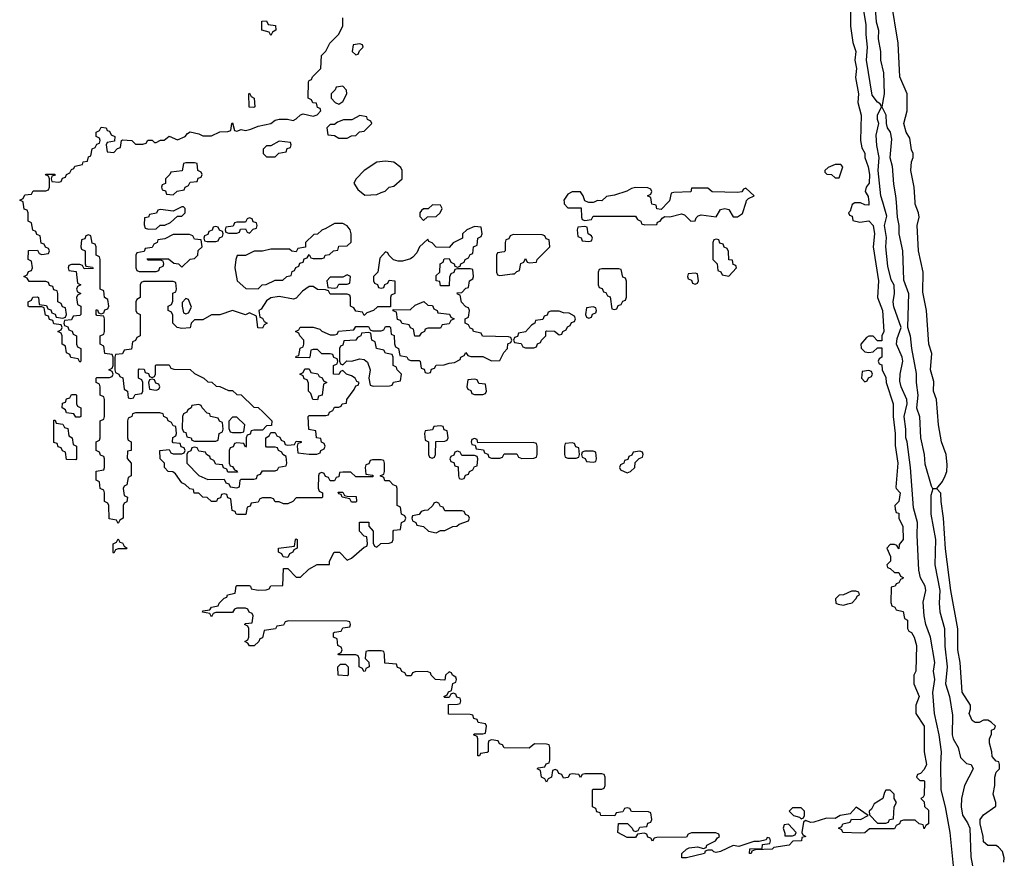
# Model space of a CAD drawing. Header units: inches. Extents: x 2710028 to 2964570, y 496606 to 722708.
# Tile 114 of 228: x 2820406 to 2825048, y 666908 to 670860. Entities that reach past the tile are written whole.
import ezdxf

# ---------------------------------------------------------------- set-up
doc = ezdxf.new("R2010")
doc.units = ezdxf.units.IN
doc.header["$MEASUREMENT"] = 0
doc.layers.add('C8626', color=7, linetype='Continuous')
doc.layers.add('C8627', color=7, linetype='Continuous')

msp = doc.modelspace()

# ---------------------------------------------------------------- linework, layer by layer
at = {"layer": 'C8626', "color": 6}
for points in [[(2824408.8, 670000), (2824410, 669986), (2824390, 669988), (2824370, 669997.2), (2824343.5, 669996.5), (2824331.1, 669988.9), (2824322, 669958), (2824314, 669950), (2824318, 669938), (2824330, 669934), (2824334, 669914), (2824366.4, 669906.4), (2824410, 669911.3), (2824430.3, 669890.3), (2824435.3, 669850), (2824430.5, 669790), (2824454.4, 669630), (2824450.5, 669550), (2824473.4, 669490), (2824479.3, 669390), (2824470.7, 669370), (2824470, 669346), (2824450, 669346), (2824430, 669368.7), (2824410, 669368.7), (2824398, 669362), (2824372, 669330), (2824372.7, 669312.7), (2824390, 669294), (2824410, 669292), (2824430, 669294), (2824450, 669314), (2824470, 669314), (2824471.3, 669270), (2824458, 669262), (2824454, 669250), (2824458, 669238), (2824470, 669234), (2824472, 669210), (2824490, 669174), (2824490.7, 669150), (2824524.4, 669050), (2824523.8, 668990), (2824533, 668910), (2824533.7, 668853.7), (2824545.5, 668770), (2824536.9, 668656.9), (2824538, 668650), (2824556.3, 668630), (2824550.8, 668590), (2824532, 668570), (2824532.7, 668552.7), (2824538, 668538), (2824550, 668534), (2824551.3, 668510), (2824570, 668472), (2824570.6, 668410), (2824552.7, 668387.3), (2824550, 668366), (2824542, 668382), (2824530, 668386), (2824510, 668386), (2824494, 668370), (2824512, 668330), (2824511.6, 668308.4), (2824494, 668290), (2824498, 668278), (2824510, 668274), (2824530, 668254), (2824550, 668254), (2824558, 668238), (2824571.1, 668231.1), (2824570, 668226), (2824558, 668222), (2824550, 668206), (2824538, 668202), (2824534, 668190), (2824514, 668186), (2824512.7, 668112.7), (2824518, 668098), (2824532, 668092), (2824538, 668078), (2824571.6, 668071.6), (2824578, 668038), (2824591.3, 668030), (2824591.3, 667990), (2824598, 667978), (2824610, 667971.3), (2824622.8, 667950), (2824634.4, 667910), (2824630.6, 667789.4), (2824622, 667770), (2824622, 667730), (2824646, 667670), (2824630.7, 667629.3), (2824630.7, 667590), (2824670.5, 667530), (2824670.6, 667410), (2824681, 667350), (2824670, 667326), (2824652.7, 667307.3), (2824638, 667302), (2824634, 667290), (2824650, 667274), (2824670, 667274), (2824672, 667270), (2824670, 667206), (2824664.7, 667195.3), (2824654, 667190), (2824670, 667174), (2824672, 667152), (2824690, 667134), (2824691, 667070), (2824678, 667062), (2824670, 667046), (2824666, 667066), (2824646, 667070), (2824627.3, 667087.3), (2824572.7, 667087.3), (2824558, 667082), (2824554, 667070), (2824538, 667062), (2824530, 667046), (2824412.7, 667047.3), (2824390, 667028), (2824370, 667026), (2824286, 667030), (2824282, 667042), (2824266, 667050), (2824282, 667058), (2824286, 667070), (2824322, 667078), (2824328, 667092), (2824370, 667091.3), (2824406, 667110), (2824350, 667148.7), (2824322, 667118), (2824274, 667110), (2824250, 667095.3), (2824210, 667097.2), (2824150, 667077.2), (2824136.4, 667076.4), (2824110, 667086), (2824102, 667078), (2824094, 667030), (2824098, 667018), (2824112, 667010), (2824094, 667006), (2824092, 666990), (2824051.6, 666988.4), (2824034, 666970), (2823962, 666958), (2823954, 666950), (2823872.7, 666947.3), (2823858, 666942), (2823854, 666930), (2823846, 666930), (2823848, 666952), (2823906, 666954), (2823907.3, 666972.7), (2823942, 666978), (2823946, 666990), (2823942, 667002), (2823930, 667006), (2823924.7, 666995.3), (2823892.7, 666987.3), (2823867.3, 666987.3), (2823796.9, 666963.1), (2823770, 666968), (2823710, 666939), (2823690, 666935.3), (2823678, 666938), (2823670, 666946), (2823650, 666946), (2823638, 666942), (2823634, 666930), (2823550, 666909.3), (2823528, 666910), (2823528, 666930), (2823549, 666951), (2823562.7, 666957.3), (2823602, 666962), (2823630, 666954), (2823642, 666958), (2823646, 666970), (2823686, 666990), (2823695.3, 667004.7), (2823706, 667010), (2823702, 667022), (2823687.3, 667027.3), (2823572.7, 667027.3), (2823558, 667022), (2823550, 667008), (2823410, 667006), (2823398, 667002), (2823390, 666988), (2823382, 667002), (2823367.3, 667007.3), (2823362, 667022), (2823350, 667026), (2823318, 667022), (2823310, 667006), (2823270, 667006), (2823226, 667030), (2823228.7, 667071.3), (2823271.6, 667071.6), (2823294, 667050), (2823298, 667038), (2823310, 667034), (2823322, 667038), (2823330, 667054), (2823362, 667058), (2823367.3, 667072.7), (2823382, 667078), (2823386, 667090), (2823382, 667122), (2823370, 667126), (2823290, 667128), (2823282, 667142), (2823270, 667146), (2823258, 667142), (2823250, 667126), (2823218, 667122), (2823211.6, 667108.4), (2823146, 667110), (2823142, 667122), (2823127.3, 667127.3), (2823122, 667142), (2823106, 667150), (2823106, 667230), (2823110, 667234), (2823150, 667234), (2823162, 667238), (2823166, 667250), (2823166, 667290), (2823162, 667302), (2823150, 667306), (2823070, 667306), (2823058, 667302), (2823050, 667288), (2823042, 667302), (2823010, 667306), (2822998, 667302), (2822991.6, 667288.4), (2822970, 667286), (2822962, 667302), (2822947.3, 667307.3), (2822942, 667322), (2822930, 667326), (2822918, 667322), (2822914, 667290), (2822898, 667282), (2822890, 667266), (2822882, 667282), (2822866, 667290), (2822862, 667322), (2822846, 667330), (2822850, 667334), (2822882, 667338), (2822887.3, 667352.7), (2822902, 667358), (2822906, 667370), (2822906, 667430), (2822902, 667442), (2822890, 667446), (2822832.7, 667447.3), (2822807.3, 667427.3), (2822690, 667428.7), (2822682, 667442), (2822667.3, 667447.3), (2822662, 667462), (2822630, 667466), (2822618, 667462), (2822614, 667450), (2822614, 667410), (2822610, 667406), (2822578, 667402), (2822574, 667390), (2822566, 667390), (2822566, 667470), (2822562, 667482), (2822546, 667490), (2822550, 667494), (2822590, 667494), (2822602, 667498), (2822606, 667530), (2822602, 667542), (2822568, 667548), (2822562, 667562), (2822547.3, 667567.3), (2822542, 667582), (2822530, 667586), (2822427.3, 667587.3), (2822427.3, 667632.7), (2822470, 667634), (2822482, 667638), (2822486, 667650), (2822482, 667662), (2822467.3, 667667.3), (2822462, 667682), (2822450, 667686), (2822438, 667682), (2822430, 667666), (2822410, 667666), (2822406, 667670), (2822422, 667678), (2822427.3, 667692.7), (2822442, 667698), (2822448.4, 667731.6), (2822462, 667738), (2822466, 667750), (2822462, 667762), (2822446, 667770), (2822442, 667782), (2822430, 667786), (2822414, 667770), (2822410, 667748), (2822366, 667750), (2822346, 667770), (2822342, 667782), (2822327.3, 667787.3), (2822270, 667786), (2822258, 667782), (2822251.6, 667768.4), (2822230, 667768), (2822222, 667782), (2822207.3, 667787.3), (2822202, 667802), (2822187.3, 667807.3), (2822182, 667822), (2822127.3, 667827.3), (2822126, 667870), (2822122, 667882), (2822110, 667886), (2822050, 667886), (2822038, 667882), (2822034, 667850), (2822051.6, 667831.6), (2822054, 667810), (2822038, 667802), (2822034, 667790), (2822028.4, 667788.4), (2822022, 667802), (2822006, 667810), (2822006, 667850), (2822002, 667862), (2821990, 667866), (2821910, 667866), (2821906, 667870), (2821922, 667878), (2821926, 667890), (2821922, 667902), (2821906, 667910), (2821902, 667942), (2821886, 667950), (2821886, 667970), (2821890, 667974), (2821922, 667978), (2821930, 667994), (2821962, 667998), (2821966, 668010), (2821962, 668022), (2821950, 668026), (2821672.7, 668027.3), (2821658, 668022), (2821650, 668006), (2821618, 668002), (2821611.6, 667988.4), (2821558, 667982), (2821550, 667946), (2821538, 667942), (2821534, 667930), (2821510.9, 667909.1), (2821488.7, 667908.7), (2821482, 667922), (2821468, 667930), (2821482, 667938), (2821486, 667950), (2821486, 667990), (2821482, 668002), (2821466, 668010), (2821470, 668014), (2821502, 668018), (2821506, 668050), (2821502, 668062), (2821487.3, 668067.3), (2821482, 668082), (2821470, 668086), (2821430, 668086), (2821418, 668082), (2821410, 668066), (2821330, 668066), (2821318, 668062), (2821310, 668046), (2821302, 668062), (2821267.3, 668067.3), (2821270, 668074), (2821302, 668078), (2821310, 668092), (2821342, 668098), (2821346, 668110), (2821370, 668134), (2821382, 668138), (2821386, 668150), (2821422, 668158), (2821426, 668190), (2821430, 668194), (2821487.3, 668192.7), (2821494, 668190), (2821498, 668178), (2821530, 668172), (2821567.3, 668172.7), (2821582, 668178), (2821590, 668192), (2821646, 668194), (2821650, 668274), (2821670, 668274), (2821710, 668232), (2821730, 668232), (2821768.9, 668271.1), (2821808.4, 668291.6), (2821867.3, 668292.7), (2821867.3, 668307.3), (2821888.9, 668351.1), (2821914, 668350), (2821950, 668312), (2821970, 668322), (2822030, 668374), (2822042, 668378), (2822046, 668390), (2822042, 668422), (2822030, 668426), (2822008, 668450), (2822008.4, 668491.6), (2822051.3, 668491.3), (2822052.7, 668472.7), (2822072, 668450), (2822072.7, 668392.7), (2822078, 668378), (2822090, 668374), (2822108.4, 668391.6), (2822147.3, 668392.7), (2822162, 668398), (2822166, 668410), (2822166, 668450), (2822170, 668454), (2822202, 668458), (2822206, 668490), (2822222, 668498), (2822226, 668510), (2822222, 668522), (2822206, 668530), (2822202, 668562), (2822186, 668570), (2822186, 668650), (2822182, 668662), (2822167.3, 668667.3), (2822150, 668686), (2822127.3, 668687.3), (2822122, 668702), (2822106, 668710), (2822122, 668718), (2822126, 668730), (2822126, 668770), (2822122, 668782), (2822110, 668786), (2822070, 668786), (2822058, 668782), (2822052.7, 668767.3), (2822038, 668762), (2822034, 668750), (2822038, 668718), (2822070, 668714), (2822074, 668710), (2822070, 668706), (2821990, 668706), (2821967.3, 668727.3), (2821930, 668728), (2821914, 668726), (2821910, 668706), (2821898, 668702), (2821890, 668686), (2821870, 668686), (2821862, 668702), (2821847.3, 668707.3), (2821842, 668722), (2821830, 668726), (2821818, 668722), (2821814, 668710), (2821812.7, 668652.7), (2821818, 668638), (2821834, 668630), (2821834, 668610), (2821830, 668606), (2821710, 668606), (2821694, 668590), (2821670, 668578), (2821650, 668578), (2821630, 668588), (2821610, 668588), (2821602, 668602), (2821590, 668606), (2821550, 668606), (2821538, 668602), (2821530, 668586), (2821498, 668582), (2821492, 668568), (2821478, 668562), (2821472.7, 668527.3), (2821432.7, 668527.3), (2821426, 668530), (2821422, 668542), (2821407.3, 668547.3), (2821402, 668602), (2821387.3, 668607.3), (2821382, 668622), (2821370, 668626), (2821358, 668622), (2821352.7, 668607.3), (2821338, 668602), (2821334, 668590), (2821310, 668588.7), (2821290, 668608), (2821269.1, 668609.1), (2821250, 668628), (2821229, 668629), (2821226, 668646), (2821208.4, 668648.4), (2821186, 668670), (2821170, 668678), (2821140.4, 668720.4), (2821128.7, 668728.7), (2821106, 668730), (2821088, 668750), (2821088, 668770), (2821068, 668790), (2821066, 668830), (2821110, 668834), (2821118, 668818), (2821130, 668814), (2821170, 668814), (2821182, 668818), (2821186, 668830), (2821182, 668842), (2821167.3, 668847.3), (2821162, 668862), (2821130, 668866), (2821126, 668870), (2821128.4, 668891.6), (2821142, 668898), (2821146, 668910), (2821142, 668942), (2821130, 668946), (2821122, 668962), (2821106, 668970), (2821102, 668982), (2821086, 668990), (2821082, 669002), (2821067.3, 669007.3), (2820952.7, 669007.3), (2820938, 669002), (2820934, 668990), (2820918, 668982), (2820914, 668970), (2820914, 668890), (2820918, 668878), (2820931.1, 668871.1), (2820931.3, 668830), (2820914, 668826), (2820912.7, 668792.7), (2820931.3, 668770), (2820932, 668710), (2820918, 668702), (2820911.6, 668668.4), (2820898, 668662), (2820894, 668650), (2820898, 668618), (2820914, 668610), (2820911.6, 668588.4), (2820898, 668582), (2820894, 668570), (2820894, 668510), (2820878, 668502), (2820870, 668486), (2820862, 668502), (2820827.3, 668507.3), (2820826, 668570), (2820822, 668582), (2820806, 668590), (2820806, 668630), (2820802, 668642), (2820786, 668650), (2820782, 668682), (2820766, 668690), (2820767.3, 668732.7), (2820802, 668738), (2820806, 668750), (2820806, 668790), (2820802, 668802), (2820787.3, 668807.3), (2820782, 668822), (2820766, 668830), (2820766, 668870), (2820782, 668878), (2820786, 668890), (2820786, 668970), (2820802, 668978), (2820806, 668990), (2820806, 669070), (2820802, 669082), (2820786, 669090), (2820786, 669130), (2820782, 669142), (2820766, 669150), (2820766, 669170), (2820770, 669174), (2820830, 669174), (2820842, 669178), (2820846, 669190), (2820842, 669202), (2820826, 669210), (2820842, 669218), (2820846, 669230), (2820846, 669270), (2820842, 669282), (2820807.3, 669287.3), (2820802, 669322), (2820786, 669330), (2820786, 669370), (2820802, 669378), (2820806, 669390), (2820806, 669450), (2820802, 669462), (2820770, 669466), (2820766, 669470), (2820767.3, 669492.7), (2820772.7, 669492.7), (2820778, 669478), (2820790, 669474), (2820802, 669478), (2820807.3, 669492.7), (2820822, 669498), (2820826, 669510), (2820822, 669542), (2820806, 669550), (2820802, 669582), (2820786, 669590), (2820786, 669730), (2820782, 669742), (2820766, 669750), (2820766, 669790), (2820762, 669802), (2820747.3, 669807.3), (2820742, 669842), (2820730, 669846), (2820718, 669842), (2820712.7, 669827.3), (2820698, 669822), (2820694, 669790), (2820698, 669778), (2820714, 669770), (2820714, 669710), (2820718, 669698), (2820750, 669694), (2820752.7, 669687.3), (2820710, 669686), (2820702, 669702), (2820690, 669706), (2820650, 669706), (2820638, 669702), (2820634, 669690), (2820638, 669678), (2820672.7, 669672.7), (2820678, 669618), (2820694, 669610), (2820678, 669602), (2820674, 669590), (2820678, 669578), (2820694, 669570), (2820678, 669562), (2820674, 669550), (2820678, 669518), (2820694, 669510), (2820694, 669470), (2820690, 669466), (2820658, 669462), (2820650, 669446), (2820618, 669442), (2820614, 669430), (2820618, 669418), (2820632.7, 669412.7), (2820638, 669398), (2820652.7, 669392.7), (2820658, 669378), (2820674, 669370), (2820674, 669330), (2820678, 669318), (2820694, 669310), (2820694, 669250), (2820690, 669246), (2820682, 669262), (2820647.3, 669267.3), (2820642, 669282), (2820626, 669290), (2820622, 669322), (2820606, 669330), (2820606, 669370), (2820602, 669382), (2820586, 669390), (2820602, 669398), (2820606, 669410), (2820602, 669422), (2820567.3, 669427.3), (2820562, 669442), (2820547.3, 669447.3), (2820542, 669462), (2820527.3, 669467.3), (2820522, 669502), (2820510, 669506), (2820450, 669506), (2820446, 669510), (2820446, 669530), (2820462, 669538), (2820467.3, 669552.7), (2820490, 669554), (2820494, 669550), (2820498, 669518), (2820532.7, 669512.7), (2820538, 669498), (2820552.7, 669492.7), (2820558, 669478), (2820572.7, 669472.7), (2820578, 669458), (2820610, 669454), (2820622, 669458), (2820626, 669470), (2820622, 669502), (2820607.3, 669507.3), (2820602, 669522), (2820586, 669530), (2820586, 669570), (2820582, 669582), (2820567.3, 669587.3), (2820562, 669602), (2820547.3, 669607.3), (2820542, 669622), (2820530, 669626), (2820450, 669626), (2820442, 669642), (2820426, 669650), (2820442, 669658), (2820447.3, 669672.7), (2820462, 669678), (2820466, 669690), (2820462, 669722), (2820446, 669730), (2820447.3, 669772.7), (2820490, 669774), (2820498, 669758), (2820510, 669754), (2820542, 669758), (2820546, 669770), (2820542, 669782), (2820527.3, 669787.3), (2820522, 669802), (2820507.3, 669807.3), (2820502, 669842), (2820487.3, 669847.3), (2820482, 669862), (2820467.3, 669867.3), (2820462, 669902), (2820446, 669910), (2820446, 669950), (2820442, 669962), (2820427.3, 669967.3), (2820422.3, 670000)], [(2822972.4, 670000), (2822972.7, 669992.7), (2822990, 669974), (2823052.7, 669972.7), (2823054, 669930), (2823058, 669918), (2823070, 669914), (2823102, 669918), (2823110, 669934), (2823310, 669934), (2823318, 669918), (2823334, 669910), (2823338, 669898), (2823352.7, 669892.7), (2823410, 669894), (2823413.6, 669906.4), (2823426, 669910), (2823434.6, 669925.4), (2823448, 669932), (2823471.3, 669931.3), (2823525.4, 669945.4), (2823541, 669941), (2823570, 669911), (2823590, 669912), (2823594.5, 669925.5), (2823604.1, 669935.9), (2823619.3, 669940.7), (2823689.1, 669930.9), (2823710, 669964.7), (2823730, 669970.8), (2823750, 669964.7), (2823770, 669931.3), (2823790, 669931.3), (2823813.2, 669946.8), (2823830.6, 670000)], [(2823114, 670000), (2823110, 669998), (2823090, 669998), (2823085, 670000)], [(2823464, 670000), (2823430, 669966), (2823410, 669968), (2823406, 669986), (2823386, 669990), (2823384.7, 670000)], [(2824814.2, 666810), (2824793.5, 667030), (2824771.1, 667150), (2824750.8, 667230), (2824748, 667350), (2824751.2, 667408.8), (2824741.3, 667490), (2824719.2, 667590), (2824711.1, 667688.9), (2824719.7, 667750), (2824714, 667790), (2824721.1, 667830), (2824700.4, 667950), (2824677.6, 668010), (2824670.9, 668050), (2824664.9, 668115.1), (2824677.4, 668170), (2824674.3, 668190), (2824652.9, 668230), (2824645.6, 668265.6), (2824636.4, 668430), (2824639.1, 668490), (2824620, 668560), (2824606, 668750), (2824589.6, 668870), (2824583, 668890), (2824583.5, 668930), (2824576, 668990), (2824589.6, 669049.6), (2824587.8, 669070), (2824562.4, 669130), (2824556.2, 669156.2), (2824557.7, 669190), (2824569.6, 669250), (2824566, 669270), (2824540.4, 669330), (2824542.5, 669357.5), (2824562, 669410), (2824527.2, 669507.2), (2824523.9, 669530), (2824529.7, 669570), (2824528.1, 669608.1), (2824514.6, 669634.6), (2824498.2, 669698.2), (2824489.6, 669789.7), (2824492.8, 669832.8), (2824482.6, 669890), (2824494, 669934), (2824475, 670000)], [(2824537.5, 670000), (2824542.2, 669930), (2824550.2, 669890), (2824550.2, 669850), (2824568.5, 669770), (2824573.3, 669633.3), (2824596.2, 669570), (2824591.6, 669411.5), (2824603.9, 669370), (2824610.2, 669310), (2824633, 669193), (2824632.1, 669150), (2824640.8, 669090), (2824634, 669030), (2824648.3, 668990), (2824652.3, 668890), (2824670.2, 668810), (2824673.3, 668766.7), (2824703.8, 668663.8), (2824710, 668651.3), (2824730, 668651), (2824757.1, 668682.9), (2824769.7, 668710), (2824777.2, 668730), (2824778, 668762), (2824773.2, 668810), (2824752.3, 668870), (2824738, 668950), (2824727.8, 669070), (2824714.5, 669110), (2824715.6, 669155.6), (2824700.5, 669210), (2824706.9, 669286.9), (2824692, 669330), (2824681.6, 669490), (2824664.2, 669575.8), (2824665.1, 669670), (2824644.2, 669770), (2824637.2, 669890), (2824647, 669930), (2824643.7, 669950), (2824627.6, 669990), (2824627, 670000)], [(2825046, 666890), (2825048, 666910), (2825039, 666939), (2825020.4, 666960.4), (2825010, 666968), (2824970, 666968), (2824950, 666986), (2824949, 667010), (2824934, 667070), (2824934, 667090), (2824950, 667112), (2825007.3, 667152.7), (2825008, 667170), (2824995.3, 667210), (2825004, 667250), (2825004, 667290), (2825010, 667314), (2825026, 667330), (2825026, 667350), (2825022, 667362), (2825010, 667366), (2824990, 667388), (2824989, 667410), (2824978, 667450), (2824978, 667470), (2824987.3, 667492.7), (2824988.4, 667511.6), (2825002, 667518), (2825006, 667530), (2824986, 667550), (2824970, 667558), (2824950, 667558), (2824930, 667548), (2824910, 667548), (2824896.4, 667556.4), (2824882, 667590), (2824889, 667610), (2824889, 667630), (2824849.6, 667690), (2824839.3, 667830), (2824829.6, 667890), (2824829.6, 667989.6), (2824796, 668170), (2824770, 668366), (2824762, 668510), (2824749.6, 668590), (2824749.3, 668629.3), (2824730, 668649), (2824711.3, 668648.7), (2824702, 668618), (2824701.7, 668530), (2824723.1, 668410), (2824720.3, 668290), (2824744.4, 668170), (2824740.7, 668110), (2824744.2, 668070), (2824765.8, 667990), (2824767.6, 667907.6), (2824778.7, 667810), (2824770.4, 667730), (2824789.1, 667670), (2824803, 667583), (2824802, 667490), (2824807.2, 667470), (2824830.3, 667430), (2824842, 667382), (2824870, 667354.9), (2824891.3, 667350), (2824900.5, 667330), (2824859.7, 667250), (2824845.8, 667190), (2824844.4, 667150), (2824850.3, 667110.3), (2824874.6, 667074.6), (2824884.9, 667050), (2824890, 666914), (2824916.3, 666770)]]:
    msp.add_lwpolyline(points, dxfattribs=at)
for points in [[(2822352.7, 669987.3), (2822331.6, 669968.4), (2822310, 669968), (2822299.6, 669960.4), (2822292, 669950), (2822292.7, 669932.7), (2822310, 669914), (2822328.4, 669931.6), (2822370, 669932), (2822388, 669950), (2822398, 669970), (2822390, 669986)], [(2821178, 669978), (2821170, 669978), (2821130, 669958), (2821070, 669966), (2821058, 669962), (2821051.6, 669948.4), (2821018, 669942), (2821014, 669930), (2820994, 669926), (2820992.7, 669892.7), (2820998, 669878), (2821012.7, 669872.7), (2821050, 669874), (2821068.4, 669891.6), (2821090, 669892), (2821116.4, 669903.6), (2821150, 669934), (2821170, 669934), (2821186, 669950), (2821186, 669970)], [(2821490, 669926), (2821478, 669922), (2821470, 669906), (2821430, 669906), (2821418, 669902), (2821412.7, 669887.3), (2821378, 669882), (2821374, 669870), (2821378, 669858), (2821390, 669854), (2821430, 669854), (2821442, 669858), (2821447.3, 669872.7), (2821470, 669874), (2821478, 669858), (2821490, 669854), (2821507.3, 669872.7), (2821522, 669878), (2821526, 669890), (2821522, 669902), (2821507.3, 669907.3), (2821502, 669922)], [(2821930, 669899), (2821890, 669899), (2821850, 669875.3), (2821830, 669868.7), (2821810, 669848.7), (2821792, 669848), (2821754, 669810), (2821752.7, 669787.3), (2821718, 669782), (2821710, 669766), (2821688.4, 669768.4), (2821678, 669778), (2821590, 669778), (2821550, 669768.7), (2821511.6, 669768.4), (2821470.9, 669749.1), (2821432, 669748), (2821424.7, 669730), (2821421, 669690), (2821432, 669630), (2821472.7, 669592.7), (2821530, 669592), (2821549, 669611), (2821568, 669612), (2821610, 669632), (2821647.3, 669632.7), (2821666, 669650), (2821686, 669654), (2821690, 669674), (2821702, 669678), (2821708, 669692), (2821722, 669698), (2821727.3, 669712.7), (2821742, 669718), (2821747.3, 669732.7), (2821762, 669738), (2821770, 669754), (2821778, 669738), (2821790, 669734), (2821830, 669734), (2821842, 669738), (2821846, 669750), (2821867.3, 669752.7), (2821886, 669770), (2821906, 669774), (2821910, 669792), (2821950, 669794), (2821968, 669812), (2821969, 669850), (2821964, 669870), (2821950, 669888.7)], [(2822550, 669886), (2822514, 669870), (2822494, 669850), (2822494, 669830), (2822450, 669808), (2822430, 669786), (2822370, 669788.7), (2822350, 669808), (2822335.3, 669815.3), (2822330, 669826), (2822291.3, 669790), (2822278.8, 669761.2), (2822259.9, 669740.1), (2822247.7, 669732.3), (2822210, 669722), (2822190, 669722), (2822169, 669729), (2822146, 669750), (2822142, 669762), (2822130, 669766), (2822103.6, 669736.4), (2822094, 669670), (2822074, 669650), (2822074, 669630), (2822078, 669618), (2822092.7, 669612.7), (2822098, 669598), (2822110, 669594), (2822122, 669598), (2822127.3, 669612.7), (2822142, 669618), (2822148, 669632), (2822174, 669630), (2822174, 669570), (2822158, 669562), (2822154, 669550), (2822154, 669506), (2822092.7, 669507.3), (2822074, 669490), (2822042, 669478), (2822030, 669466), (2822022, 669482), (2821990, 669486), (2821982, 669502), (2821966, 669510), (2821966, 669550), (2821962, 669562), (2821950, 669566), (2821870, 669566), (2821862, 669582), (2821847.3, 669587.3), (2821810, 669588.7), (2821790, 669602), (2821770, 669602), (2821738.8, 669581.2), (2821710, 669548), (2821696.9, 669543.1), (2821630, 669555.3), (2821590, 669548.7), (2821570, 669535.3), (2821544.7, 669495.3), (2821534, 669490), (2821538, 669458), (2821550, 669454), (2821558, 669438), (2821572, 669430), (2821558, 669422), (2821550, 669406), (2821528.4, 669408.4), (2821522, 669462), (2821490, 669478), (2821470, 669468.7), (2821410, 669488.7), (2821350, 669469), (2821310, 669468.7), (2821270, 669446), (2821230, 669446), (2821214, 669430), (2821210, 669408), (2821170, 669404), (2821148.7, 669410), (2821128, 669430), (2821127.3, 669467.3), (2821122, 669482), (2821106, 669490), (2821106, 669510), (2821122, 669518), (2821127.3, 669532.7), (2821128.4, 669571.6), (2821142, 669578), (2821146, 669590), (2821142, 669622), (2821130, 669626), (2820990, 669626), (2820978, 669622), (2820974, 669610), (2820974, 669550), (2820958, 669542), (2820954, 669530), (2820954, 669490), (2820958, 669478), (2820974, 669470), (2820974, 669370), (2820958, 669362), (2820952.7, 669347.3), (2820938, 669342), (2820932.7, 669307.3), (2820898, 669302), (2820890, 669286), (2820858, 669282), (2820854, 669270), (2820854, 669210), (2820858, 669198), (2820874, 669190), (2820878, 669178), (2820892.7, 669172.7), (2820898, 669118), (2820914, 669110), (2820918, 669078), (2820930, 669074), (2820942, 669078), (2820950, 669094), (2820982, 669098), (2820986, 669110), (2820986, 669150), (2820982, 669162), (2820966, 669170), (2820966, 669210), (2820970, 669214), (2820992.7, 669212.7), (2820998, 669198), (2821012.7, 669192.7), (2821018, 669178), (2821030, 669174), (2821042, 669178), (2821046, 669190), (2821046, 669230), (2821050, 669234), (2821110, 669234), (2821118, 669218), (2821132.7, 669212.7), (2821210, 669211.3), (2821230, 669192), (2821274, 669170), (2821292.7, 669152.7), (2821311.6, 669151.6), (2821332.7, 669132.7), (2821350, 669132), (2821390, 669112), (2821410, 669112), (2821430, 669094), (2821450, 669092), (2821510, 669034), (2821530, 669032), (2821554, 669010), (2821594, 668970), (2821592.7, 668947.3), (2821570, 668946), (2821550, 668926), (2821510, 668926), (2821498, 668922), (2821492.7, 668907.3), (2821478, 668902), (2821474, 668890), (2821474, 668850), (2821470, 668846), (2821462, 668862), (2821430, 668866), (2821418, 668862), (2821412.7, 668847.3), (2821398, 668842), (2821394, 668830), (2821394, 668770), (2821398, 668758), (2821410, 668754), (2821418, 668738), (2821430, 668734), (2821432.7, 668727.3), (2821387.3, 668727.3), (2821382, 668742), (2821367.3, 668747.3), (2821362, 668762), (2821330, 668766), (2821322, 668782), (2821306, 668790), (2821302, 668802), (2821286, 668810), (2821282, 668822), (2821250, 668826), (2821242, 668842), (2821230, 668846), (2821218, 668842), (2821212.7, 668827.3), (2821198, 668822), (2821194, 668810), (2821194, 668770), (2821251.1, 668711.1), (2821292.7, 668692.7), (2821370, 668694), (2821378, 668678), (2821392.7, 668672.7), (2821398, 668658), (2821430, 668654), (2821442, 668658), (2821446, 668690), (2821450, 668694), (2821510, 668694), (2821522, 668698), (2821527.3, 668712.7), (2821542, 668718), (2821550, 668734), (2821610, 668734), (2821622, 668738), (2821628.4, 668751.6), (2821662, 668758), (2821666, 668770), (2821662, 668802), (2821646, 668810), (2821642, 668822), (2821626, 668830), (2821622, 668842), (2821610, 668846), (2821570, 668846), (2821566, 668850), (2821566, 668890), (2821582, 668898), (2821590, 668914), (2821610, 668914), (2821618, 668898), (2821632.7, 668892.7), (2821638, 668878), (2821652.7, 668872.7), (2821658, 668858), (2821670, 668854), (2821702, 668858), (2821710, 668874), (2821732.7, 668872.7), (2821732.7, 668867.3), (2821718, 668862), (2821714, 668850), (2821718, 668818), (2821770, 668812), (2821807.3, 668812.7), (2821822, 668818), (2821826, 668830), (2821842, 668838), (2821846, 668850), (2821842, 668862), (2821828.4, 668868.4), (2821826, 668886), (2821806, 668890), (2821802, 668922), (2821768.4, 668928.4), (2821766, 668990), (2821770, 668994), (2821850, 668994), (2821862, 668998), (2821866, 669010), (2821882, 669018), (2821890, 669034), (2821910, 669034), (2821922, 669038), (2821926, 669050), (2821947.3, 669052.7), (2821948.7, 669070), (2821983.1, 669116.9), (2821990, 669134), (2822002, 669138), (2822006, 669150), (2821995.3, 669155.3), (2821988, 669170), (2821970, 669182), (2821946, 669190), (2821930, 669206), (2821918, 669202), (2821910, 669188), (2821886, 669190), (2821886, 669230), (2821902, 669238), (2821906, 669250), (2821902, 669262), (2821887.3, 669267.3), (2821882, 669282), (2821870, 669286), (2821830, 669286), (2821810, 669306), (2821790, 669306), (2821778, 669302), (2821774, 669270), (2821770, 669266), (2821707.3, 669267.3), (2821710, 669274), (2821722, 669278), (2821728.4, 669311.6), (2821742, 669318), (2821746, 669330), (2821746, 669350), (2821726, 669370), (2821722, 669382), (2821706, 669390), (2821722, 669398), (2821728.4, 669411.6), (2821790, 669411.3), (2821821, 669401), (2821830, 669392), (2821870, 669374), (2821890, 669374), (2821902, 669378), (2821908.4, 669391.6), (2821982, 669398), (2821990, 669414), (2822050, 669414), (2822058, 669398), (2822070, 669394), (2822110, 669394), (2822122, 669398), (2822130, 669414), (2822150, 669414), (2822154, 669410), (2822158, 669378), (2822171.6, 669371.6), (2822172.7, 669332.7), (2822178, 669318), (2822192, 669310), (2822198, 669278), (2822231.6, 669271.6), (2822238, 669258), (2822250, 669254), (2822290, 669254), (2822294, 669250), (2822298, 669218), (2822312.7, 669212.7), (2822318, 669198), (2822330, 669194), (2822342, 669198), (2822347.3, 669212.7), (2822362, 669218), (2822370, 669232), (2822407.3, 669232.7), (2822430, 669242), (2822456.4, 669243.6), (2822482, 669258), (2822486, 669270), (2822502, 669278), (2822510, 669292), (2822518, 669278), (2822532.7, 669272.7), (2822590, 669272), (2822630, 669252), (2822670, 669254), (2822688.4, 669291.6), (2822706, 669310), (2822707.3, 669332.7), (2822722, 669338), (2822726, 669350), (2822722, 669362), (2822710, 669366), (2822588.4, 669368.4), (2822582, 669382), (2822546, 669390), (2822542, 669402), (2822530, 669406), (2822522, 669422), (2822506, 669430), (2822506, 669450), (2822522, 669458), (2822526, 669490), (2822522, 669502), (2822510, 669506), (2822489.1, 669529.1), (2822482, 669562), (2822470, 669566), (2822468, 669572), (2822490, 669574), (2822510, 669594), (2822522, 669598), (2822526, 669630), (2822542, 669638), (2822546, 669650), (2822542, 669682), (2822530, 669686), (2822470, 669686), (2822458, 669682), (2822452, 669668), (2822438, 669662), (2822432.7, 669647.3), (2822430, 669606), (2822390, 669606), (2822386, 669626), (2822369, 669630), (2822370, 669654), (2822386, 669670), (2822388, 669710), (2822402, 669718), (2822407.3, 669732.7), (2822430, 669734), (2822438, 669718), (2822454, 669710), (2822458, 669698), (2822470, 669694), (2822482, 669698), (2822486, 669710), (2822502, 669718), (2822506, 669730), (2822522, 669738), (2822530, 669754), (2822542, 669758), (2822546, 669790), (2822562, 669798), (2822566, 669830), (2822582, 669838), (2822586, 669850), (2822582, 669882)], [(2821130, 669848), (2821090, 669828), (2821058, 669822), (2821054, 669810), (2821038, 669802), (2821030, 669786), (2820998, 669782), (2820992.7, 669767.3), (2820958, 669762), (2820954, 669750), (2820954, 669690), (2820958, 669678), (2820970, 669674), (2821050, 669674), (2821062, 669678), (2821067.3, 669692.7), (2821082, 669698), (2821086, 669710), (2821082, 669722), (2821070, 669726), (2821010, 669726), (2821007.3, 669732.7), (2821107.3, 669732.7), (2821132, 669712), (2821154, 669710), (2821170, 669694), (2821210, 669732), (2821230, 669734), (2821246, 669750), (2821248, 669772), (2821266, 669790), (2821262, 669822), (2821230, 669826), (2821222, 669842), (2821207.3, 669847.3)], [(2821330, 669886), (2821318, 669882), (2821312.7, 669867.3), (2821298, 669862), (2821292.7, 669847.3), (2821278, 669842), (2821274, 669830), (2821278, 669818), (2821290, 669814), (2821330, 669814), (2821342, 669818), (2821347.3, 669832.7), (2821362, 669838), (2821366, 669850), (2821362, 669862), (2821347.3, 669867.3), (2821342, 669882)], [(2822732.7, 669847.3), (2822718, 669842), (2822712, 669828), (2822698, 669822), (2822694, 669810), (2822694, 669770), (2822690, 669766), (2822658, 669762), (2822654, 669750), (2822654, 669670), (2822658, 669658), (2822670, 669654), (2822730, 669662), (2822738, 669662), (2822750, 669674), (2822762, 669678), (2822768.4, 669711.6), (2822782, 669718), (2822790, 669734), (2822798, 669718), (2822810, 669714), (2822842, 669718), (2822846, 669730), (2822906, 669790), (2822902, 669822), (2822887.3, 669827.3), (2822882, 669842), (2822870, 669846)], [(2823070, 669886), (2823038, 669882), (2823034, 669870), (2823038, 669838), (2823052.7, 669832.7), (2823058, 669818), (2823090, 669814), (2823102, 669818), (2823106, 669830), (2823102, 669842), (2823086, 669850), (2823082, 669882)], [(2823690, 669826), (2823678, 669822), (2823674, 669810), (2823674, 669730), (2823694, 669710), (2823698, 669678), (2823712, 669672), (2823718, 669658), (2823750, 669652), (2823786, 669690), (2823782, 669702), (2823770, 669706), (2823766, 669726), (2823748.7, 669728.7), (2823747.3, 669767.3), (2823742, 669782), (2823728, 669788), (2823722, 669802), (2823707.3, 669807.3), (2823702, 669822)], [(2821950, 669658), (2821930, 669646), (2821870, 669646), (2821854, 669630), (2821858, 669598), (2821890, 669594), (2821902, 669598), (2821910, 669614), (2821950, 669614), (2821962, 669618), (2821966, 669650)], [(2823230, 669686), (2823150, 669686), (2823138, 669682), (2823134, 669670), (2823134, 669610), (2823138, 669598), (2823152.7, 669592.7), (2823158, 669578), (2823170, 669574), (2823178, 669558), (2823190, 669554), (2823198, 669498), (2823210, 669494), (2823222, 669498), (2823227.3, 669512.7), (2823242, 669518), (2823250, 669534), (2823262, 669538), (2823267.3, 669552.7), (2823267.3, 669627.3), (2823262, 669642), (2823250, 669646), (2823242, 669682)], [(2823590, 669666), (2823558, 669662), (2823554, 669650), (2823558, 669638), (2823572.7, 669632.7), (2823578, 669618), (2823590, 669614), (2823602, 669618), (2823606, 669630), (2823602, 669662)], [(2821190, 669546), (2821172.7, 669527.3), (2821172, 669510), (2821178, 669478), (2821190, 669474), (2821202, 669478), (2821215.3, 669504.7), (2821202, 669542)], [(2822290, 669368), (2822268.9, 669368.9), (2822262, 669402), (2822248, 669408), (2822242, 669422), (2822208.4, 669428.4), (2822202, 669442), (2822187.3, 669447.3), (2822182, 669482), (2822167.3, 669487.3), (2822166, 669494), (2822247.3, 669492.7), (2822270, 669514), (2822311.3, 669531.3), (2822330, 669514), (2822352.7, 669512.7), (2822358, 669498), (2822374, 669490), (2822378, 669478), (2822431.6, 669471.6), (2822438, 669458), (2822454, 669450), (2822438, 669442), (2822430, 669426), (2822398, 669422), (2822390, 669406), (2822330, 669406), (2822318, 669402), (2822314, 669390), (2822298, 669382)], [(2822950, 669486), (2822910, 669486), (2822898, 669482), (2822892.7, 669467.3), (2822878, 669462), (2822872.7, 669447.3), (2822838, 669442), (2822834, 669430), (2822819.6, 669420.4), (2822791.1, 669388.9), (2822758, 669382), (2822752.7, 669367.3), (2822738, 669362), (2822734, 669350), (2822738, 669338), (2822770, 669334), (2822778, 669318), (2822790, 669314), (2822830, 669314), (2822842, 669318), (2822848, 669332), (2822862, 669338), (2822866, 669350), (2822886, 669370), (2822886, 669390), (2822890, 669394), (2822927.3, 669392.7), (2822950, 669374), (2822962, 669378), (2822966, 669390), (2822982, 669398), (2822988, 669412), (2823002, 669418), (2823007.3, 669432.7), (2823022, 669438), (2823026, 669450), (2823022, 669462), (2822996.4, 669476.4), (2822970, 669478)], [(2823110, 669506), (2823078, 669502), (2823074, 669470), (2823078, 669458), (2823090, 669454), (2823102, 669458), (2823107.3, 669472.7), (2823122, 669478), (2823126, 669490), (2823122, 669502)], [(2822050, 669386), (2822018, 669382), (2822014, 669370), (2821998, 669362), (2821991.1, 669348.9), (2821934, 669346), (2821930, 669326), (2821918, 669322), (2821914, 669310), (2821914, 669250), (2821918, 669238), (2821930, 669234), (2821948, 669252), (2821970, 669251.3), (2822010, 669261), (2822030, 669258), (2822046, 669246), (2822058, 669210), (2822052, 669170), (2822058, 669138), (2822072.7, 669132.7), (2822150, 669134), (2822162, 669138), (2822168.4, 669151.6), (2822202, 669158), (2822206, 669190), (2822186, 669210), (2822182, 669222), (2822166, 669230), (2822166, 669270), (2822162, 669282), (2822130, 669288), (2822122, 669302), (2822088, 669310), (2822082, 669342), (2822066, 669350), (2822062, 669382)], [(2821810, 669068), (2821788, 669070), (2821778, 669098), (2821768, 669110), (2821767.3, 669147.3), (2821762, 669162), (2821747.3, 669167.3), (2821742, 669182), (2821726, 669190), (2821742, 669198), (2821750, 669214), (2821770, 669214), (2821778, 669198), (2821811.6, 669191.6), (2821818, 669178), (2821832.7, 669172.7), (2821838, 669158), (2821854, 669150), (2821838, 669142), (2821832, 669090), (2821814, 669086)], [(2824410, 669206), (2824378, 669202), (2824374, 669170), (2824390, 669154), (2824402, 669158), (2824407.3, 669172.7), (2824422, 669178), (2824426, 669190), (2824422, 669202)], [(2821030, 669166), (2821018, 669162), (2821014, 669150), (2821018, 669118), (2821050, 669114), (2821062, 669118), (2821066, 669130), (2821062, 669142), (2821047.3, 669147.3), (2821042, 669162)], [(2822550, 669166), (2822518, 669162), (2822514, 669130), (2822518, 669118), (2822532.7, 669112.7), (2822538, 669098), (2822550, 669094), (2822590, 669094), (2822602, 669098), (2822606, 669110), (2822602, 669142), (2822570, 669146), (2822562, 669162)], [(2820670, 668986), (2820662, 669002), (2820627.3, 669007.3), (2820622, 669022), (2820606, 669030), (2820607.3, 669052.7), (2820622, 669058), (2820627.3, 669072.7), (2820642, 669078), (2820650, 669094), (2820670, 669094), (2820674, 669090), (2820674, 669050), (2820678, 669038), (2820694, 669030), (2820694, 668990), (2820690, 668986)], [(2821250, 669046), (2821218, 669042), (2821214, 669030), (2821198, 669022), (2821194, 669010), (2821178, 669002), (2821174, 668990), (2821172.7, 668932.7), (2821178, 668918), (2821190, 668914), (2821194, 668894), (2821214, 668890), (2821218, 668878), (2821230, 668874), (2821330, 668874), (2821342, 668878), (2821346, 668910), (2821362, 668918), (2821366, 668930), (2821362, 668962), (2821348, 668968), (2821342, 668982), (2821306, 668990), (2821302, 669002), (2821290, 669006), (2821266, 669030), (2821262, 669042)], [(2820670, 668786), (2820627.3, 668787.3), (2820622, 668822), (2820607.3, 668827.3), (2820602, 668842), (2820587.3, 668847.3), (2820582, 668862), (2820567.3, 668867.3), (2820567.3, 668972.7), (2820572.7, 668972.7), (2820578, 668958), (2820610, 668954), (2820618, 668938), (2820632.7, 668932.7), (2820638, 668898), (2820654, 668890), (2820658, 668858), (2820674, 668850), (2820674, 668790)], [(2821430, 668986), (2821410, 668986), (2821392.7, 668967.3), (2821392.7, 668932.7), (2821398, 668918), (2821410, 668914), (2821450, 668914), (2821462, 668918), (2821468, 668950)], [(2822390, 668946), (2822358, 668942), (2822352.7, 668927.3), (2822318, 668922), (2822314, 668910), (2822318, 668878), (2822334, 668870), (2822334, 668810), (2822338, 668798), (2822350, 668794), (2822362, 668798), (2822366, 668810), (2822367.3, 668872.7), (2822410, 668874), (2822422, 668878), (2822426, 668890), (2822422, 668922), (2822407.3, 668927.3), (2822402, 668942)], [(2822550, 668886), (2822538, 668882), (2822534, 668870), (2822538, 668858), (2822554, 668854), (2822558, 668838), (2822592.7, 668832.7), (2822598, 668818), (2822612.7, 668812.7), (2822618, 668798), (2822630, 668794), (2822670, 668794), (2822682, 668798), (2822690, 668814), (2822750, 668814), (2822758, 668798), (2822772.7, 668792.7), (2822830, 668794), (2822842, 668798), (2822846, 668810), (2822846, 668850), (2822842, 668862), (2822827.3, 668867.3), (2822566, 668866), (2822562, 668882)], [(2822470, 668826), (2822458, 668822), (2822452.7, 668807.3), (2822438, 668802), (2822434, 668790), (2822438, 668778), (2822452.7, 668772.7), (2822458, 668758), (2822472.7, 668752.7), (2822474, 668710), (2822478, 668698), (2822490, 668694), (2822502, 668698), (2822507.3, 668712.7), (2822522, 668718), (2822526, 668730), (2822542, 668738), (2822550, 668754), (2822562, 668758), (2822566, 668790), (2822562, 668802), (2822550, 668806), (2822490, 668806), (2822482, 668822)], [(2823010, 668866), (2822978, 668862), (2822974, 668850), (2822974, 668810), (2822978, 668798), (2822990, 668794), (2823030, 668794), (2823042, 668798), (2823046, 668810), (2823042, 668842), (2823027.3, 668847.3), (2823022, 668862)], [(2823110, 668826), (2823070, 668826), (2823058, 668822), (2823054, 668810), (2823058, 668798), (2823072.7, 668792.7), (2823078, 668778), (2823110, 668774), (2823122, 668778), (2823126, 668790), (2823122, 668822)], [(2823330, 668826), (2823298, 668822), (2823292.7, 668807.3), (2823278, 668802), (2823272.7, 668787.3), (2823258, 668782), (2823254, 668770), (2823238, 668762), (2823234, 668750), (2823238, 668738), (2823270, 668724.7), (2823286, 668730), (2823306, 668750), (2823307.3, 668772.7), (2823327.3, 668792.7), (2823342, 668798), (2823346, 668810), (2823342, 668822)], [(2821970, 668586), (2821962, 668602), (2821926, 668610), (2821922, 668622), (2821910, 668626), (2821907.3, 668632.7), (2821930, 668634), (2821938, 668618), (2821950, 668614), (2821992.7, 668612.7), (2821994, 668590), (2821990, 668586)], [(2822370, 668586), (2822358, 668582), (2822354, 668570), (2822330, 668548), (2822312.7, 668547.3), (2822298, 668542), (2822290, 668528), (2822258, 668522), (2822254, 668510), (2822258, 668498), (2822274, 668490), (2822278, 668478), (2822310, 668472), (2822334, 668450), (2822370, 668442), (2822390, 668452), (2822410, 668452), (2822448.4, 668471.6), (2822467.3, 668472.7), (2822478, 668482), (2822522, 668498), (2822526, 668510), (2822522, 668522), (2822507.3, 668527.3), (2822502, 668542), (2822490, 668546), (2822410, 668546), (2822402, 668562), (2822390, 668566), (2822382, 668582)], [(2820850, 668346), (2820846, 668350), (2820846, 668390), (2820862, 668398), (2820870, 668414), (2820878, 668398), (2820890, 668394), (2820898, 668378), (2820912, 668370), (2820910, 668366), (2820870, 668366), (2820858, 668362)], [(2821670, 668326), (2821648, 668328), (2821642, 668342), (2821626, 668350), (2821626, 668370), (2821702, 668378), (2821706, 668410), (2821710, 668414), (2821714, 668410), (2821714, 668370), (2821698, 668362), (2821694, 668350), (2821678, 668342)], [(2824347.3, 668167.3), (2824327.3, 668167.3), (2824290, 668148.7), (2824270, 668148), (2824252, 668130), (2824254, 668110), (2824265.4, 668105.4), (2824290, 668101), (2824310, 668106.8), (2824330, 668111.3), (2824348.7, 668130), (2824355.3, 668144.7), (2824366, 668150), (2824362, 668162)], [(2821950, 667768), (2821908, 667770), (2821906, 667810), (2821918, 667822), (2821942, 667822), (2821954, 667810), (2821954, 667770)], [(2824510, 667229), (2824490, 667228), (2824482.8, 667217.2), (2824476, 667190), (2824435.2, 667164.8), (2824421.4, 667138.6), (2824411.3, 667130), (2824412, 667112), (2824450, 667074), (2824490, 667074), (2824502, 667078), (2824506, 667090), (2824526, 667094), (2824529.2, 667150), (2824539, 667170), (2824529.2, 667190), (2824529, 667210)], [(2824090, 667146), (2824050, 667146), (2824034, 667130), (2824054, 667110), (2824082, 667102), (2824090, 667094), (2824102, 667098), (2824106, 667110), (2824106, 667130)], [(2824030, 667068), (2824010, 667066), (2824004.7, 667050), (2824014, 667026), (2824014, 667014), (2824050, 667014), (2824062, 667018), (2824066, 667030)]]:
    msp.add_lwpolyline(points, close=True, dxfattribs=at)
at = {"layer": 'C8627', "color": 6}
for points in [[(2824431.1, 671011.1), (2824443.2, 670850), (2824455, 670810), (2824453.7, 670770), (2824464, 670710), (2824464.6, 670670), (2824478.5, 670610), (2824481.8, 670510), (2824470.5, 670450), (2824490, 670411), (2824490.4, 670370), (2824495.8, 670350), (2824509.3, 670329.3), (2824516.3, 670296.3), (2824508.9, 670210), (2824519.4, 670170), (2824525.4, 670085.4), (2824535.5, 670030), (2824537.5, 670000)], [(2824322.3, 670930), (2824323, 670830), (2824333.3, 670753.3), (2824348, 670710), (2824342.8, 670670), (2824350.4, 670630.3), (2824347.1, 670587.1), (2824360.4, 670510), (2824357.3, 670470), (2824373.4, 670410), (2824370.6, 670290), (2824376.3, 670256.3), (2824390.3, 670230.3), (2824390.4, 670210), (2824406.6, 670166.6), (2824411.8, 670130), (2824410.3, 670089.7), (2824396, 670070), (2824391.3, 670050), (2824406.4, 670026.4), (2824408.8, 670000)], [(2824475, 670000), (2824466.3, 670030), (2824454, 670150), (2824458.3, 670210), (2824446.7, 670266.7), (2824444.1, 670315.9), (2824456, 670370), (2824449.7, 670389.7), (2824449.7, 670410), (2824469.3, 670450), (2824463.2, 670463.2), (2824450, 670471.6), (2824424.5, 670504.5), (2824397.6, 670670), (2824402.7, 670730), (2824396.5, 670790), (2824397.2, 670837.2), (2824380.3, 670930)], [(2824627, 670000), (2824622.9, 670070), (2824607.8, 670150), (2824609.7, 670190.3), (2824619, 670210), (2824618, 670230), (2824610, 670246), (2824602, 670302), (2824585.1, 670330), (2824574, 670370), (2824589.6, 670430), (2824589.5, 670510), (2824555.1, 670590), (2824547.6, 670750), (2824514.5, 670950)], [(2820422.3, 670000), (2820422, 670002), (2820406, 670010), (2820422, 670018), (2820430, 670034), (2820462, 670038), (2820470, 670054), (2820530, 670054), (2820542, 670058), (2820546, 670070), (2820546, 670110), (2820542, 670122), (2820528.4, 670128.4), (2820530, 670132), (2820571.6, 670131.6), (2820572.7, 670127.3), (2820558, 670122), (2820554, 670110), (2820558, 670098), (2820590, 670094), (2820602, 670098), (2820607.3, 670112.7), (2820622, 670118), (2820626, 670130), (2820642, 670138), (2820650, 670154), (2820662, 670158), (2820666, 670170), (2820702, 670178), (2820706, 670190), (2820726, 670194), (2820730, 670214), (2820742, 670218), (2820748.4, 670251.6), (2820762, 670258), (2820770, 670274), (2820782, 670278), (2820786, 670290), (2820782, 670302), (2820766, 670310), (2820766, 670330), (2820782, 670338), (2820790, 670354), (2820814, 670350), (2820818, 670338), (2820830, 670334), (2820838, 670318), (2820854, 670310), (2820852.7, 670287.3), (2820818, 670282), (2820814, 670270), (2820818, 670238), (2820850, 670234), (2820867.3, 670252.7), (2820882, 670258), (2820886, 670290), (2820890, 670294), (2820934, 670290), (2820952.7, 670272.7), (2820987.3, 670272.7), (2821002, 670278), (2821010, 670292), (2821030, 670292), (2821042, 670282), (2821050, 670282), (2821070, 670292), (2821087.3, 670292.7), (2821110, 670311.3), (2821150, 670294), (2821186, 670310), (2821196.4, 670323.6), (2821210, 670331.3), (2821250, 670322), (2821270, 670312), (2821310, 670312), (2821350, 670331.3), (2821387.3, 670332.7), (2821402, 670338), (2821406, 670370), (2821410, 670374), (2821418, 670338), (2821430, 670334), (2821450, 670342), (2821470, 670338), (2821496.4, 670343.6), (2821530, 670358), (2821590, 670371), (2821610, 670386), (2821630, 670391.3), (2821668.4, 670391.6), (2821694.6, 670385.4), (2821710, 670392), (2821730, 670412), (2821743.1, 670416.9), (2821790, 670404.7), (2821808.4, 670411.6), (2821826, 670430), (2821822, 670442), (2821810, 670446), (2821806, 670466), (2821788.4, 670468.4), (2821782, 670482), (2821766, 670490), (2821767.3, 670567.3), (2821770, 670574), (2821782, 670578), (2821786, 670590), (2821826, 670630), (2821829.3, 670690.7), (2821848.9, 670711.1), (2821868.7, 670750), (2821908.7, 670790), (2821928.7, 670830), (2821928.9, 670868.9)], [(2823085, 670000), (2823070, 670006), (2823062, 670030), (2823050, 670048), (2823010, 670048), (2822990, 670038), (2822972, 670010), (2822972.4, 670000)], [(2823384.7, 670000), (2823382, 670022), (2823366, 670030), (2823382, 670038), (2823386, 670050), (2823382, 670062), (2823367.3, 670067.3), (2823310, 670068.7), (2823290, 670064), (2823268, 670052), (2823210, 670033.2), (2823172.7, 670027.3), (2823150, 670006), (2823130, 670008), (2823114, 670000)], [(2823830.6, 670000), (2823832.9, 670007.1), (2823842.7, 670017.3), (2823868, 670030), (2823830, 670066), (2823818, 670062), (2823810, 670048), (2823790, 670046), (2823670, 670048.7), (2823650, 670066), (2823574, 670066), (2823570, 670048.7), (2823490, 670046), (2823478, 670042), (2823470, 670006), (2823464, 670000)]]:
    msp.add_lwpolyline(points, dxfattribs=at)
for points in [[(2821590, 670786), (2821582, 670802), (2821548, 670810), (2821547.3, 670852.7), (2821570, 670854), (2821578, 670838), (2821612.7, 670832.7), (2821614, 670810), (2821598, 670802)], [(2822010, 670746), (2821978, 670742), (2821974, 670710), (2821990, 670694), (2822002, 670698), (2822007.3, 670712.7), (2822026, 670730), (2822022, 670742)], [(2821930, 670546), (2821898, 670542), (2821894, 670530), (2821874, 670510), (2821874, 670490), (2821894, 670470), (2821910, 670462), (2821930, 670474), (2821948, 670510), (2821947.3, 670527.3)], [(2821510, 670446), (2821488.4, 670448.4), (2821486, 670510), (2821490, 670514), (2821498, 670498), (2821512, 670490), (2821514, 670450)], [(2822010, 670408), (2821971.6, 670388.4), (2821932.7, 670387.3), (2821903.6, 670376.4), (2821890, 670366), (2821870, 670366), (2821854, 670350), (2821858, 670318), (2821890, 670314), (2821910, 670302), (2821950, 670302), (2821970, 670312), (2821990, 670314), (2822008.4, 670331.6), (2822030, 670334), (2822066, 670370), (2822062, 670382), (2822046, 670390), (2822042, 670402)], [(2821630, 670288), (2821590, 670266), (2821570, 670266), (2821554, 670250), (2821554, 670230), (2821570, 670214), (2821610, 670214), (2821628.4, 670231.6), (2821662, 670238), (2821667.3, 670252.7), (2821682, 670258), (2821686, 670270), (2821682, 670282)], [(2821230, 670186), (2821190, 670186), (2821178, 670182), (2821172.7, 670147.3), (2821118, 670142), (2821114, 670130), (2821094, 670110), (2821092.7, 670087.3), (2821078, 670082), (2821074, 670070), (2821078, 670058), (2821092.7, 670052.7), (2821098, 670038), (2821130, 670034), (2821148.4, 670051.6), (2821182, 670058), (2821186, 670070), (2821202, 670078), (2821210, 670094), (2821242, 670098), (2821247.3, 670112.7), (2821262, 670118), (2821266, 670130), (2821262, 670142), (2821246, 670150), (2821242, 670182)], [(2822130, 670193.2), (2822090, 670189.2), (2822030.4, 670149.6), (2821992, 670110), (2821982, 670090), (2821999.6, 670059.6), (2822032.7, 670032.7), (2822090, 670036), (2822110, 670046), (2822128.9, 670051.1), (2822148, 670070), (2822170, 670076), (2822208.7, 670110), (2822209, 670149), (2822203.1, 670163.1), (2822170, 670189)], [(2824278, 670178), (2824250, 670178), (2824216.9, 670163.1), (2824202, 670150), (2824202, 670142), (2824212, 670132), (2824234, 670130), (2824250, 670114), (2824270, 670114), (2824286, 670166)]]:
    msp.add_lwpolyline(points, close=True, dxfattribs=at)

doc.saveas('drawing.dxf')
